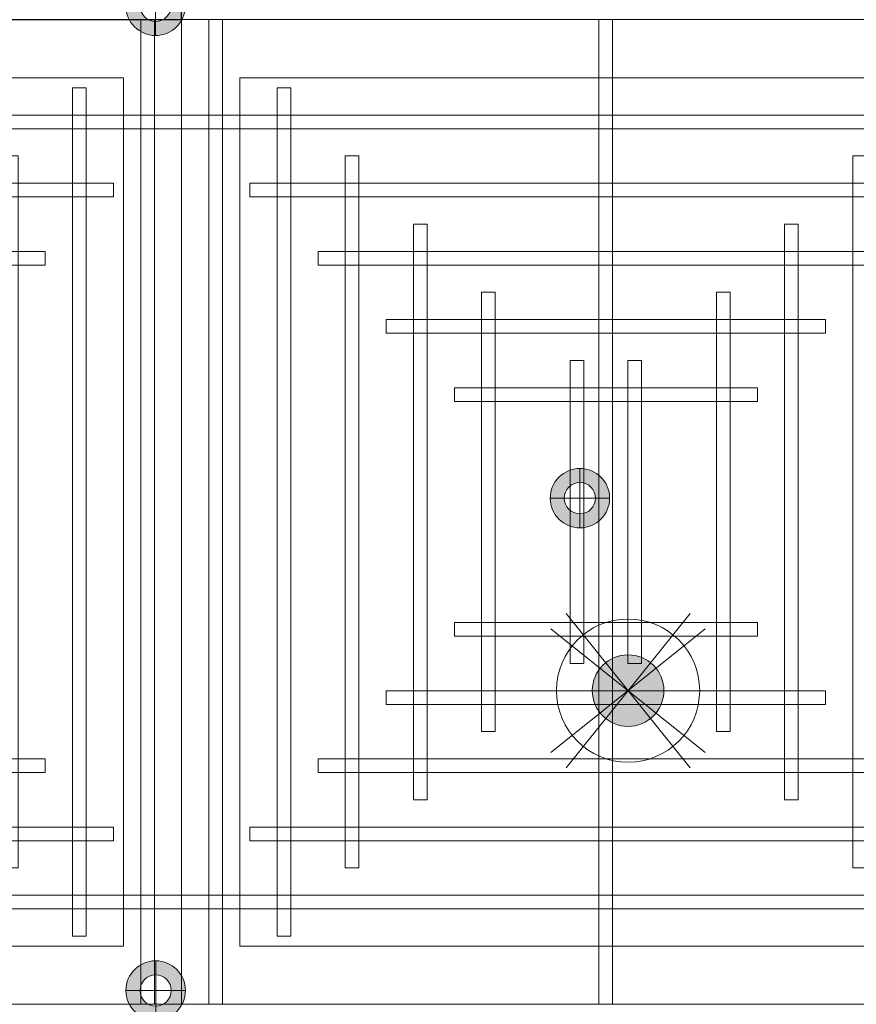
# Model space of a CAD drawing. Header units: millimetres. Extents: x -1097 to 62791, y -9731 to 18031.
# Tile 4 of 59: x 1636 to 2733, y -3245 to -1955. Entities that reach past the tile are written whole.
import ezdxf

# ---------------------------------------------------------------- set-up
doc = ezdxf.new("R2010")
doc.units = ezdxf.units.MM
doc.linetypes.add('DASHED', pattern=[19.05, 12.7, -6.35])
for name, color, linetype, lineweight in [('Ceiling', 14, 'Continuous', 9), ('E Celing Lighting', 5, 'DASHED', 5), ('Lighting (Ceiling)', 160, 'Continuous', 15)]:
    doc.layers.add(name, color=color, linetype=linetype, lineweight=lineweight)
doc.layers.add('RCP LAYOUT', color=9, linetype='Continuous', true_color=0x808080)

# ---------------------------------------------------------------- blocks, each defined once
blk = doc.blocks.new('ljbsdinfpn')
at = {"layer": 'Lighting (Ceiling)', "true_color": 0x808080}
h = blk.add_hatch(color=8, dxfattribs=at)
h.dxf.hatch_style = 1
edge = h.paths.add_edge_path()
edge.add_arc((-23157.713, -1088.484), 1.848, 0, 360)
h = blk.add_hatch(color=8, dxfattribs=at)
h.dxf.hatch_style = 1
edge = h.paths.add_edge_path()
edge.add_arc((-23157.713, -1088.484), 1.848, 0, 360)
at = {"layer": 'Lighting (Ceiling)', "color": 8, "true_color": 0x808080, "elevation": 0.002}
for points in [[(-23160.911, -1084.504), (-23154.515, -1092.464)], [(-23154.515, -1084.504), (-23160.911, -1092.464)], [(-23153.733, -1085.286), (-23161.693, -1091.682)], [(-23153.733, -1091.682), (-23161.693, -1085.286)]]:
    blk.add_lwpolyline(points, dxfattribs=at)
at = {"layer": 'Lighting (Ceiling)', "color": 8, "true_color": 0x808080}
for radius in [3.697, 3.697, 1.848, 1.848]:
    blk.add_circle((-23157.713, -1088.484, 0.002), radius, dxfattribs=at)
blk = doc.blocks.new('skievubjn')
at = {"layer": 'E Celing Lighting'}
blk.add_blockref('ljbsdinfpn', (1744216.734, -77888.991, -0.002), dxfattribs=at)
blk = doc.blocks.new('cl')
at = {"layer": 'Lighting (Ceiling)', "true_color": 0x808080}
h = blk.add_hatch(color=8, dxfattribs=at)
h.dxf.hatch_style = 1
h.paths.add_polyline_path([(1.533, 0.03, 1), (-1.533, 0.03, 1)])
h.paths.add_polyline_path([(-0.806, 0.03, -1), (0.806, 0.03, -1)], flags=16)
at = {"layer": 'Lighting (Ceiling)', "color": 8, "true_color": 0x808080}
for p, q in [((0, 1.562), (0, -1.503)), ((-1.533, 0.03), (1.533, 0.03))]:
    blk.add_line(p, q, dxfattribs=at)
for radius in [1.533, 0.806]:
    blk.add_circle((0, 0.03), radius, dxfattribs=at)
blk = doc.blocks.new('iserb jk')
at = {"layer": 'E Celing Lighting'}
for p in [(1717937.862, -80107.655), (1717959.765, -80133.066), (1717937.866, -80158.478)]:
    blk.add_blockref('cl', p, dxfattribs=at)
blk = doc.blocks.new('ceiling inst 2')
at = {"color": 8, "lineweight": 0, "ltscale": 0.25, "true_color": 0x808080}
for points in [[(1722740.061, -79108.617), (1722783.851, -79108.617), (1722783.851, -79057.793), (1722740.061, -79057.793)], [(1722743.061, -79105.617), (1722780.851, -79105.617), (1722780.851, -79060.793), (1722743.061, -79060.793)]]:
    blk.add_lwpolyline(points, close=True, dxfattribs=at)
at = {"layer": 'Ceiling', "color": 8, "lineweight": 0, "ltscale": 0.25, "true_color": 0x808080}
for points in [[(1722741.468, -79108.617), (1722742.172, -79108.617), (1722742.172, -79057.793), (1722741.468, -79057.793)], [(1722761.604, -79108.617), (1722762.308, -79108.617), (1722762.308, -79057.793), (1722761.604, -79057.793)], [(1722782.444, -79108.617), (1722781.74, -79108.617), (1722781.74, -79057.793), (1722782.444, -79057.793)], [(1722744.986, -79105.098), (1722745.69, -79105.098), (1722745.69, -79061.312), (1722744.986, -79061.312)], [(1722778.222, -79105.098), (1722778.926, -79105.098), (1722778.926, -79061.312), (1722778.222, -79061.312)], [(1722783.851, -79063.423), (1722740.061, -79063.423), (1722740.061, -79062.719), (1722783.851, -79062.719)], [(1722748.505, -79101.58), (1722749.208, -79101.58), (1722749.208, -79064.83), (1722748.505, -79064.83)], [(1722774.704, -79101.58), (1722775.407, -79101.58), (1722775.407, -79064.83), (1722774.704, -79064.83)], [(1722780.333, -79066.237), (1722780.333, -79066.941), (1722743.583, -79066.941), (1722743.583, -79066.237)], [(1722752.023, -79098.062), (1722752.726, -79098.062), (1722752.726, -79068.348), (1722752.023, -79068.348)], [(1722771.186, -79098.062), (1722771.889, -79098.062), (1722771.889, -79068.348), (1722771.186, -79068.348)], [(1722776.817, -79069.755), (1722776.817, -79070.459), (1722747.103, -79070.459), (1722747.103, -79069.755)], [(1722756.248, -79094.544), (1722755.545, -79094.544), (1722755.545, -79071.866), (1722756.248, -79071.866)], [(1722767.667, -79094.544), (1722768.371, -79094.544), (1722768.371, -79071.866), (1722767.667, -79071.866)], [(1722773.297, -79073.274), (1722773.297, -79073.977), (1722750.619, -79073.977), (1722750.619, -79073.274)], [(1722760.822, -79091.026), (1722760.118, -79091.026), (1722760.118, -79075.385), (1722760.822, -79075.385)], [(1722763.094, -79091.026), (1722763.797, -79091.026), (1722763.797, -79075.385), (1722763.094, -79075.385)], [(1722769.778, -79076.792), (1722769.778, -79077.496), (1722754.137, -79077.496), (1722754.137, -79076.792)], [(1722769.778, -79089.618), (1722769.778, -79088.915), (1722754.137, -79088.915), (1722754.137, -79089.618)], [(1722773.297, -79093.136), (1722773.297, -79092.433), (1722750.619, -79092.433), (1722750.619, -79093.136)], [(1722776.815, -79096.655), (1722776.815, -79095.951), (1722747.101, -79095.951), (1722747.101, -79096.655)], [(1722780.333, -79100.173), (1722780.333, -79099.469), (1722743.583, -79099.469), (1722743.583, -79100.173)], [(1722783.851, -79102.988), (1722740.061, -79102.988), (1722740.061, -79103.691), (1722783.851, -79103.691)]]:
    blk.add_lwpolyline(points, close=True, dxfattribs=at)
blk = doc.blocks.new('grid 2')
at = {"color": 8, "ltscale": 0.25, "true_color": 0x808080}
blk.add_lwpolyline([(1721746.244, -78535.543), (1721746.244, -78738.836), (1721658.663, -78738.836), (1721658.663, -78992.952), (1721877.616, -78992.952), (1721877.616, -79196.245), (1721527.292, -79196.245), (1721527.292, -79145.422), (1721483.502, -79145.422), (1721483.502, -78942.129), (1721527.292, -78942.129), (1721527.292, -78789.659), (1721483.502, -78789.659), (1721483.502, -78535.543)], close=True, dxfattribs=at)
at = {"color": 8, "true_color": 0x808080, "xscale": -1}
blk.add_blockref('ceiling inst 2', (3444267.353, 115.665), dxfattribs=at)
at = {"color": 8, "true_color": 0x808080}
blk.add_blockref('ceiling inst 2', (-1212.769, 115.665), dxfattribs=at)
blk = doc.blocks.new('IRISH HOUSE-RCP LAYOUT')
at = {"xscale": 25.4, "yscale": 25.4, "zscale": 25.4}
blk.add_blockref('grid 2', (-43724944.7, 2003175.6), dxfattribs=at)
at = {"layer": 'E Celing Lighting', "color": 8, "true_color": 0x808080, "xscale": 25.4, "yscale": 25.4, "zscale": 25.4}
for name, p in [('iserb jk', (-43633807.3, 2032797.3)), ('skievubjn', (-43712465.3, 2003193.7))]:
    blk.add_blockref(name, p, dxfattribs=at)

msp = doc.modelspace()

# ---------------------------------------------------------------- block references
at = {"layer": 'RCP LAYOUT'}
msp.add_blockref('IRISH HOUSE-RCP LAYOUT', (0, 0), dxfattribs=at)

doc.saveas('drawing.dxf')
